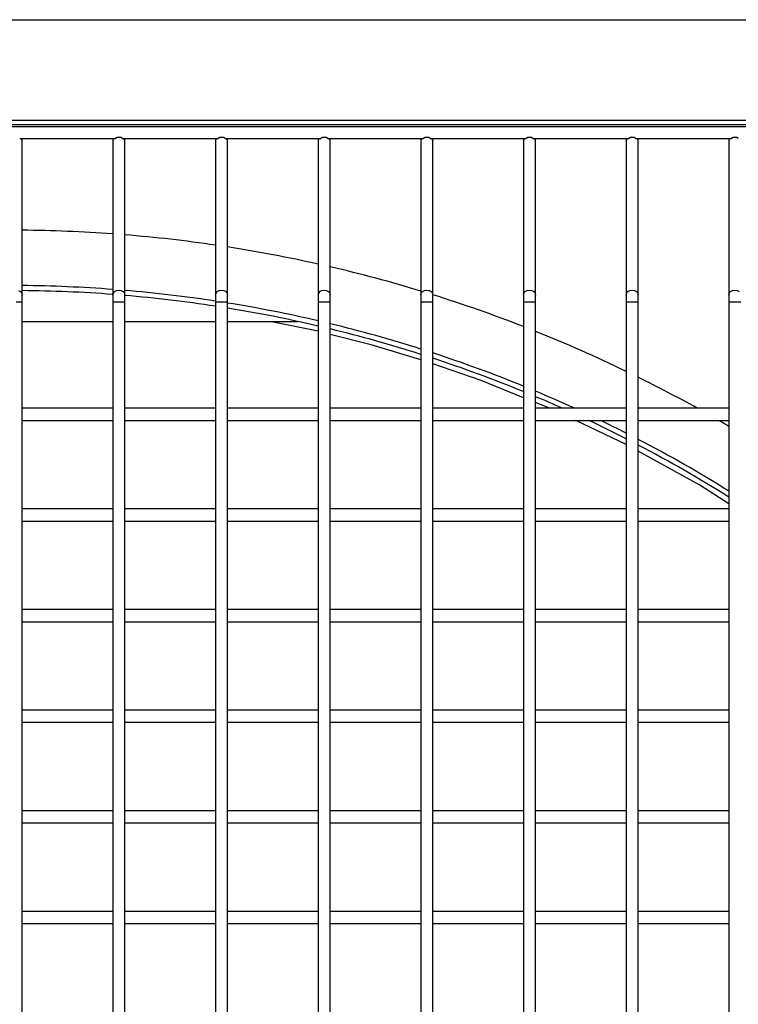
# Model space of a CAD drawing. Header units: millimetres. Extents: x 4 to 3534, y 14 to 98.
# Tile 51 of 161: x 17.68 to 17.858, y 60.549 to 60.793. Entities that reach past the tile are written whole.
import ezdxf

# ---------------------------------------------------------------- set-up
doc = ezdxf.new("R2010")
doc.units = ezdxf.units.MM
doc.header["$MEASUREMENT"] = 0
doc.layers.add('ARQ - EQUIPO CONDENSADORA', color=2, linetype='Continuous')

msp = doc.modelspace()

# ---------------------------------------------------------------- linework, layer by layer
at = {"layer": 'ARQ - EQUIPO CONDENSADORA', "color": 7, "linetype": 'Continuous'}
for p, q in [((17.20700417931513, 60.79321799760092), (18.1491041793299, 60.79321799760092)), ((17.20185317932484, 60.76717799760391), (18.15335317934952, 60.76717799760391)), ((17.32905417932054, 60.76821799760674), (18.0270541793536, 60.76821799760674)), ((17.3006031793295, 60.76667799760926), (17.98510317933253, 60.76667799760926)), ((17.67995263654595, 60.76367799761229), (17.70375372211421, 60.76367799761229)), ((17.68060317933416, 60.76317799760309), (17.68060317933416, 60.76367799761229)), ((17.68060317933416, 60.72480497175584), (17.68060317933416, 60.76317799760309)), ((17.70310317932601, 60.76367799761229), (17.70310317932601, 60.76317799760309)), ((17.70310317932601, 60.76317799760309), (17.70310317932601, 60.72480497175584)), ((17.70545263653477, 60.76367799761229), (17.72925372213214, 60.76367799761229)), ((17.70610317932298, 60.76317799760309), (17.70610317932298, 60.76367799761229)), ((17.70610317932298, 60.72480497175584), (17.70610317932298, 60.76317799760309)), ((17.72860317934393, 60.76367799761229), (17.72860317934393, 60.76317799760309)), ((17.72860317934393, 60.76317799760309), (17.72860317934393, 60.72480497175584)), ((17.7309526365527, 60.76367799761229), (17.75475372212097, 60.76367799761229)), ((17.73160317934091, 60.76317799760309), (17.73160317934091, 60.76367799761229)), ((17.73160317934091, 60.72480497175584), (17.73160317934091, 60.76317799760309)), ((17.75410317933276, 60.76367799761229), (17.75410317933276, 60.76317799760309)), ((17.75410317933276, 60.76317799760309), (17.75410317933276, 60.72480497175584)), ((17.75645263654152, 60.76367799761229), (17.78025372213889, 60.76367799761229)), ((17.75710317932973, 60.76317799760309), (17.75710317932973, 60.76367799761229)), ((17.75710317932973, 60.72480497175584), (17.75710317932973, 60.76317799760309)), ((17.77960317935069, 60.76367799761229), (17.77960317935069, 60.76317799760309)), ((17.77960317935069, 60.76317799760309), (17.77960317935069, 60.72480497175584)), ((17.78195263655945, 60.76367799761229), (17.80575372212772, 60.76367799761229)), ((17.78260317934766, 60.76317799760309), (17.78260317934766, 60.76367799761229)), ((17.78260317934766, 60.72480497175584), (17.78260317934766, 60.76317799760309)), ((17.80510317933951, 60.76367799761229), (17.80510317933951, 60.76317799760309)), ((17.80510317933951, 60.76317799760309), (17.80510317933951, 60.72480497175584)), ((17.80745263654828, 60.76367799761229), (17.83125372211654, 60.76367799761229)), ((17.80810317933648, 60.76317799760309), (17.80810317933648, 60.76367799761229)), ((17.80810317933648, 60.72480497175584), (17.80810317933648, 60.76317799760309)), ((17.83060317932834, 60.76367799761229), (17.83060317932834, 60.76317799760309)), ((17.83060317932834, 60.76317799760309), (17.83060317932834, 60.72480497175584)), ((17.8329526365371, 60.76367799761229), (17.85675372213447, 60.76367799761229)), ((17.83360317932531, 60.76317799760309), (17.83360317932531, 60.76367799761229)), ((17.83360317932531, 60.72480497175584), (17.83360317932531, 60.76317799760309)), ((17.85610317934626, 60.76367799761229), (17.85610317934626, 60.76317799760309)), ((17.85610317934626, 60.76317799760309), (17.85610317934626, 60.72480497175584)), ((17.67967720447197, 60.72596721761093), (17.68016383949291, 60.7256945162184)), ((17.68016383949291, 60.7256945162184), (17.68048899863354, 60.72528638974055)), ((17.70321736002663, 60.72528638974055), (17.70354251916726, 60.7256945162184)), ((17.70354251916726, 60.7256945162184), (17.70402915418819, 60.72596721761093)), ((17.70402915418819, 60.72596721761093), (17.70460317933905, 60.72606297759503)), ((17.70460317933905, 60.72606297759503), (17.7051772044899, 60.72596721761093)), ((17.7051772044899, 60.72596721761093), (17.70566383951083, 60.7256945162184)), ((17.70566383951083, 60.7256945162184), (17.70598899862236, 60.72528638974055)), ((17.72871736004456, 60.72528638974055), (17.72904251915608, 60.7256945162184)), ((17.72904251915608, 60.7256945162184), (17.72952915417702, 60.72596721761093)), ((17.72952915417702, 60.72596721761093), (17.73010317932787, 60.72606297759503)), ((17.73010317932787, 60.72606297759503), (17.73067720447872, 60.72596721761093)), ((17.73067720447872, 60.72596721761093), (17.73116383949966, 60.7256945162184)), ((17.73116383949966, 60.7256945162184), (17.73148899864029, 60.72528638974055)), ((17.75421736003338, 60.72528638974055), (17.75454251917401, 60.7256945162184)), ((17.75454251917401, 60.7256945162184), (17.75502915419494, 60.72596721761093)), ((17.75502915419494, 60.72596721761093), (17.7556031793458, 60.72606297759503)), ((17.7556031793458, 60.72606297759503), (17.75617720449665, 60.72596721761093)), ((17.75617720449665, 60.72596721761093), (17.75666383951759, 60.7256945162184)), ((17.75666383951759, 60.7256945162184), (17.75698899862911, 60.72528638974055)), ((17.77971736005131, 60.72528638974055), (17.78004251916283, 60.7256945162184)), ((17.78004251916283, 60.7256945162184), (17.78052915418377, 60.72596721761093)), ((17.78052915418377, 60.72596721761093), (17.78110317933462, 60.72606297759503)), ((17.78110317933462, 60.72606297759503), (17.78167720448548, 60.72596721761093)), ((17.78167720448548, 60.72596721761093), (17.78216383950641, 60.7256945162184)), ((17.78216383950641, 60.7256945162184), (17.78248899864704, 60.72528638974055)), ((17.80521736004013, 60.72528638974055), (17.80554251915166, 60.7256945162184)), ((17.80554251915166, 60.7256945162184), (17.8060291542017, 60.72596721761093)), ((17.8060291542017, 60.72596721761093), (17.80660317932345, 60.72606297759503)), ((17.80660317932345, 60.72606297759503), (17.8071772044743, 60.72596721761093)), ((17.8071772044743, 60.72596721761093), (17.80766383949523, 60.7256945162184)), ((17.80766383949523, 60.7256945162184), (17.80798899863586, 60.72528638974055)), ((17.83071736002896, 60.72528638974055), (17.83104251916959, 60.7256945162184)), ((17.83104251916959, 60.7256945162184), (17.83152915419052, 60.72596721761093)), ((17.83152915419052, 60.72596721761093), (17.83210317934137, 60.72606297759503)), ((17.83210317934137, 60.72606297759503), (17.83267720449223, 60.72596721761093)), ((17.83267720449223, 60.72596721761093), (17.83316383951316, 60.7256945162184)), ((17.83316383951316, 60.7256945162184), (17.83348899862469, 60.72528638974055)), ((17.85621736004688, 60.72528638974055), (17.85654251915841, 60.7256945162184)), ((17.85654251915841, 60.7256945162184), (17.85702915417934, 60.72596721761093)), ((17.85702915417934, 60.72596721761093), (17.8576031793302, 60.72606297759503)), ((17.8576031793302, 60.72606297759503), (17.85817720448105, 60.72596721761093)), ((17.85817720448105, 60.72596721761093), (17.85866383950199, 60.7256945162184)), ((17.67910317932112, 60.72312763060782), (17.68060317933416, 60.72312763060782)), ((17.68048899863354, 60.72528638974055), (17.68060317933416, 60.72480497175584)), ((17.68060317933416, 60.72312763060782), (17.68060317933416, 60.72480497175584)), ((17.68060317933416, 60.69517799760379), (17.68060317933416, 60.72312763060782)), ((17.70310317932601, 60.72480497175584), (17.70321736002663, 60.72528638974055)), ((17.70310317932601, 60.72480497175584), (17.70310317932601, 60.72312763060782)), ((17.70310317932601, 60.72312763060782), (17.70310317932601, 60.6951785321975)), ((17.70310317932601, 60.72312763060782), (17.70460317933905, 60.72312763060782)), ((17.70460317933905, 60.72312763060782), (17.70610317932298, 60.72312763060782)), ((17.70598899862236, 60.72528638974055), (17.70610317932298, 60.72480497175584)), ((17.70610317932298, 60.72312763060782), (17.70610317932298, 60.72480497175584)), ((17.70610317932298, 60.69517799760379), (17.70610317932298, 60.72312763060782)), ((17.72860317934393, 60.72480497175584), (17.72871736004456, 60.72528638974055)), ((17.72860317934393, 60.72480497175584), (17.72860317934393, 60.72312763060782)), ((17.72860317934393, 60.72312763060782), (17.72860317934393, 60.6951785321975)), ((17.72860317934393, 60.72312763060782), (17.73010317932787, 60.72312763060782)), ((17.73010317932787, 60.72312763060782), (17.73160317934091, 60.72312763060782)), ((17.73148899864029, 60.72528638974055), (17.73160317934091, 60.72480497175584)), ((17.73160317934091, 60.72312763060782), (17.73160317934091, 60.72480497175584)), ((17.73160317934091, 60.69517799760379), (17.73160317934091, 60.72312763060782)), ((17.75410317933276, 60.72480497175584), (17.75421736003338, 60.72528638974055)), ((17.75410317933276, 60.72480497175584), (17.75410317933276, 60.72312763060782)), ((17.75410317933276, 60.72312763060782), (17.75410317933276, 60.6951785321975)), ((17.75410317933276, 60.72312763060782), (17.7556031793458, 60.72312763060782)), ((17.7556031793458, 60.72312763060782), (17.75710317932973, 60.72312763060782)), ((17.75698899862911, 60.72528638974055), (17.75710317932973, 60.72480497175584)), ((17.75710317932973, 60.72312763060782), (17.75710317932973, 60.72480497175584)), ((17.75710317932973, 60.69517799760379), (17.75710317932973, 60.72312763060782)), ((17.77960317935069, 60.72480497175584), (17.77971736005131, 60.72528638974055)), ((17.77960317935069, 60.72480497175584), (17.77960317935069, 60.72312763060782)), ((17.77960317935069, 60.72312763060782), (17.77960317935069, 60.6951785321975)), ((17.77960317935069, 60.72312763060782), (17.78110317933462, 60.72312763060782)), ((17.78110317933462, 60.72312763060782), (17.78260317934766, 60.72312763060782)), ((17.78248899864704, 60.72528638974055), (17.78260317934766, 60.72480497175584)), ((17.78260317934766, 60.72312763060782), (17.78260317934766, 60.72480497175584)), ((17.78260317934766, 60.69517799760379), (17.78260317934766, 60.72312763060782)), ((17.80510317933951, 60.72480497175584), (17.80521736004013, 60.72528638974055)), ((17.80510317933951, 60.72480497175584), (17.80510317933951, 60.72312763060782)), ((17.80510317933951, 60.72312763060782), (17.80510317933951, 60.6951785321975)), ((17.80510317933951, 60.72312763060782), (17.80660317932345, 60.72312763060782)), ((17.80660317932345, 60.72312763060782), (17.80810317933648, 60.72312763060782)), ((17.80798899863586, 60.72528638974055), (17.80810317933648, 60.72480497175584)), ((17.80810317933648, 60.72312763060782), (17.80810317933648, 60.72480497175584)), ((17.80810317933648, 60.69517799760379), (17.80810317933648, 60.72312763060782)), ((17.83060317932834, 60.72480497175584), (17.83071736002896, 60.72528638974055)), ((17.83060317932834, 60.72480497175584), (17.83060317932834, 60.72312763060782)), ((17.83060317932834, 60.72312763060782), (17.83060317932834, 60.6951785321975)), ((17.83060317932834, 60.72312763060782), (17.83210317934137, 60.72312763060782)), ((17.83210317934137, 60.72312763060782), (17.83360317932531, 60.72312763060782)), ((17.83348899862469, 60.72528638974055), (17.83360317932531, 60.72480497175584)), ((17.83360317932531, 60.72312763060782), (17.83360317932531, 60.72480497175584)), ((17.83360317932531, 60.69517799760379), (17.83360317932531, 60.72312763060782)), ((17.85610317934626, 60.72480497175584), (17.85621736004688, 60.72528638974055)), ((17.85610317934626, 60.72480497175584), (17.85610317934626, 60.72312763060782)), ((17.85610317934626, 60.72312763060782), (17.85610317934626, 60.6951785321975)), ((17.85610317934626, 60.72312763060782), (17.8576031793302, 60.72312763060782)), ((17.8576031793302, 60.72312763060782), (17.85910317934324, 60.72312763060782)), ((17.68060317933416, 60.71827199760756), (17.70310317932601, 60.71827199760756)), ((17.70610317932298, 60.71827199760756), (17.72860317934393, 60.71827199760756)), ((17.73160317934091, 60.71827199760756), (17.74894412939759, 60.71827199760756)), ((17.75329172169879, 60.71601485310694), (17.7421019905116, 60.71827199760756)), ((17.75410317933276, 60.71580812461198), (17.75329172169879, 60.71601485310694)), ((17.76725870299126, 60.71245659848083), (17.75710317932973, 60.71504383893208)), ((17.77960317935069, 60.70874079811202), (17.76725870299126, 60.71245659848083)), ((17.79454379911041, 60.70360394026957), (17.78260317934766, 60.70776296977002)), ((17.80510317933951, 60.69930628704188), (17.79454379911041, 60.70360394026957)), ((17.70310317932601, 60.69667799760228), (17.68060317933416, 60.69667799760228)), ((17.72860317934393, 60.69667799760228), (17.70610317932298, 60.69667799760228)), ((17.75410317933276, 60.69667799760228), (17.73160317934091, 60.69667799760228)), ((17.77960317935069, 60.69667799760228), (17.75710317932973, 60.69667799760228)), ((17.80510317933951, 60.69667799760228), (17.78260317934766, 60.69667799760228)), ((17.81156091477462, 60.69667799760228), (17.80810317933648, 60.698085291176)), ((17.83060317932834, 60.69667799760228), (17.80810317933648, 60.69667799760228)), ((17.85610317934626, 60.69667799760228), (17.83360317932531, 60.69667799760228)), ((17.68060317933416, 60.67017799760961), (17.68060317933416, 60.69517799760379)), ((17.68060317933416, 60.69367799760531), (17.70310317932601, 60.69367799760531)), ((17.70310317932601, 60.6951785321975), (17.70310317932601, 60.67017853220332)), ((17.70610317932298, 60.67017799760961), (17.70610317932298, 60.69517799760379)), ((17.70610317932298, 60.69367799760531), (17.72860317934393, 60.69367799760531)), ((17.72860317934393, 60.6951785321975), (17.72860317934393, 60.67017853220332)), ((17.73160317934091, 60.67017799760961), (17.73160317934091, 60.69517799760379)), ((17.73160317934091, 60.69367799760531), (17.75410317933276, 60.69367799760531)), ((17.75410317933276, 60.6951785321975), (17.75410317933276, 60.67017853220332)), ((17.75710317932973, 60.67017799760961), (17.75710317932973, 60.69517799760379)), ((17.75710317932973, 60.69367799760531), (17.77960317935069, 60.69367799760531)), ((17.77960317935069, 60.6951785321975), (17.77960317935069, 60.67017853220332)), ((17.78260317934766, 60.67017799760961), (17.78260317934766, 60.69517799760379)), ((17.78260317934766, 60.69367799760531), (17.80510317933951, 60.69367799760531)), ((17.80510317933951, 60.6951785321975), (17.80510317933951, 60.67017853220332)), ((17.80810317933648, 60.67017799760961), (17.80810317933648, 60.69517799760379)), ((17.80810317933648, 60.69367799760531), (17.83060317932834, 60.69367799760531)), ((17.83060317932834, 60.68766801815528), (17.81805802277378, 60.69367799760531)), ((17.83060317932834, 60.6951785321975), (17.83060317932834, 60.67017853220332)), ((17.83360317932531, 60.67017799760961), (17.83360317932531, 60.69517799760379)), ((17.83360317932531, 60.69367799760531), (17.85610317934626, 60.69367799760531)), ((17.85610317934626, 60.6951785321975), (17.85610317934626, 60.67017853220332)), ((17.84892897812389, 60.67755282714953), (17.83360317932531, 60.68606456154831)), ((17.85610317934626, 60.6729892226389), (17.84892897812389, 60.67755282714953)), ((17.70310317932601, 60.6716779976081), (17.68060317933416, 60.6716779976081)), ((17.72860317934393, 60.6716779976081), (17.70610317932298, 60.6716779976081)), ((17.75410317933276, 60.6716779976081), (17.73160317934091, 60.6716779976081)), ((17.77960317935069, 60.6716779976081), (17.75710317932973, 60.6716779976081)), ((17.80510317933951, 60.6716779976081), (17.78260317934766, 60.6716779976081)), ((17.83060317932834, 60.6716779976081), (17.80810317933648, 60.6716779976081)), ((17.85610317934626, 60.6716779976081), (17.83360317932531, 60.6716779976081)), ((17.68060317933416, 60.64517799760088), (17.68060317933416, 60.67017799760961)), ((17.70310317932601, 60.67017853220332), (17.70310317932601, 60.64517853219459)), ((17.70610317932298, 60.64517799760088), (17.70610317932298, 60.67017799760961)), ((17.72860317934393, 60.67017853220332), (17.72860317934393, 60.64517853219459)), ((17.73160317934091, 60.64517799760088), (17.73160317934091, 60.67017799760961)), ((17.75410317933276, 60.67017853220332), (17.75410317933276, 60.64517853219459)), ((17.75710317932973, 60.64517799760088), (17.75710317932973, 60.67017799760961)), ((17.77960317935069, 60.67017853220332), (17.77960317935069, 60.64517853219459)), ((17.78260317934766, 60.64517799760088), (17.78260317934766, 60.67017799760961)), ((17.80510317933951, 60.67017853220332), (17.80510317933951, 60.64517853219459)), ((17.80810317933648, 60.64517799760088), (17.80810317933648, 60.67017799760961)), ((17.83060317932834, 60.67017853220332), (17.83060317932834, 60.64517853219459)), ((17.83360317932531, 60.64517799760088), (17.83360317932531, 60.67017799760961)), ((17.85610317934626, 60.67017853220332), (17.85610317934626, 60.64517853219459)), ((17.68060317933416, 60.66867799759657), (17.70310317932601, 60.66867799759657)), ((17.70610317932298, 60.66867799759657), (17.72860317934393, 60.66867799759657)), ((17.73160317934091, 60.66867799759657), (17.75410317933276, 60.66867799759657)), ((17.75710317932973, 60.66867799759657), (17.77960317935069, 60.66867799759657)), ((17.78260317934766, 60.66867799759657), (17.80510317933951, 60.66867799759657)), ((17.80810317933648, 60.66867799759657), (17.83060317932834, 60.66867799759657)), ((17.83360317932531, 60.66867799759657), (17.85610317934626, 60.66867799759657)), ((17.70310317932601, 60.64667799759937), (17.68060317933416, 60.64667799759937)), ((17.68060317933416, 60.6201779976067), (17.68060317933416, 60.64517799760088)), ((17.70310317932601, 60.64517853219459), (17.70310317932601, 60.62017853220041)), ((17.72860317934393, 60.64667799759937), (17.70610317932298, 60.64667799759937)), ((17.70610317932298, 60.6201779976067), (17.70610317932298, 60.64517799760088)), ((17.72860317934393, 60.64517853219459), (17.72860317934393, 60.62017853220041)), ((17.75410317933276, 60.64667799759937), (17.73160317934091, 60.64667799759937)), ((17.73160317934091, 60.6201779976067), (17.73160317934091, 60.64517799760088)), ((17.75410317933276, 60.64517853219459), (17.75410317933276, 60.62017853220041)), ((17.77960317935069, 60.64667799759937), (17.75710317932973, 60.64667799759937)), ((17.75710317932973, 60.6201779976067), (17.75710317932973, 60.64517799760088)), ((17.77960317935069, 60.64517853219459), (17.77960317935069, 60.62017853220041)), ((17.80510317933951, 60.64667799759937), (17.78260317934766, 60.64667799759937)), ((17.78260317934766, 60.6201779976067), (17.78260317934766, 60.64517799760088)), ((17.80510317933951, 60.64517853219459), (17.80510317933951, 60.62017853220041)), ((17.83060317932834, 60.64667799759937), (17.80810317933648, 60.64667799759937)), ((17.80810317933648, 60.6201779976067), (17.80810317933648, 60.64517799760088)), ((17.83060317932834, 60.64517853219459), (17.83060317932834, 60.62017853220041)), ((17.85610317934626, 60.64667799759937), (17.83360317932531, 60.64667799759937)), ((17.83360317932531, 60.6201779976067), (17.83360317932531, 60.64517799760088)), ((17.85610317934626, 60.64517853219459), (17.85610317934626, 60.62017853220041)), ((17.68060317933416, 60.6436779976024), (17.70310317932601, 60.6436779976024)), ((17.70610317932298, 60.6436779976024), (17.72860317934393, 60.6436779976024)), ((17.73160317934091, 60.6436779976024), (17.75410317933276, 60.6436779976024)), ((17.75710317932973, 60.6436779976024), (17.77960317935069, 60.6436779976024)), ((17.78260317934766, 60.6436779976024), (17.80510317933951, 60.6436779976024)), ((17.80810317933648, 60.6436779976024), (17.83060317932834, 60.6436779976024)), ((17.83360317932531, 60.6436779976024), (17.85610317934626, 60.6436779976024)), ((17.70310317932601, 60.62167799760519), (17.68060317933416, 60.62167799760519)), ((17.68060317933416, 60.59517799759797), (17.68060317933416, 60.6201779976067)), ((17.70310317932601, 60.62017853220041), (17.70310317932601, 60.59517853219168)), ((17.72860317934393, 60.62167799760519), (17.70610317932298, 60.62167799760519)), ((17.70610317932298, 60.59517799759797), (17.70610317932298, 60.6201779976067)), ((17.72860317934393, 60.62017853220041), (17.72860317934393, 60.59517853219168)), ((17.75410317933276, 60.62167799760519), (17.73160317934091, 60.62167799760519)), ((17.73160317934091, 60.59517799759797), (17.73160317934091, 60.6201779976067)), ((17.75410317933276, 60.62017853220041), (17.75410317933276, 60.59517853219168)), ((17.77960317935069, 60.62167799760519), (17.75710317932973, 60.62167799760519)), ((17.75710317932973, 60.59517799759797), (17.75710317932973, 60.6201779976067)), ((17.77960317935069, 60.62017853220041), (17.77960317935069, 60.59517853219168)), ((17.80510317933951, 60.62167799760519), (17.78260317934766, 60.62167799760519)), ((17.78260317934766, 60.59517799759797), (17.78260317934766, 60.6201779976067)), ((17.80510317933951, 60.62017853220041), (17.80510317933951, 60.59517853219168)), ((17.83060317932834, 60.62167799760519), (17.80810317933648, 60.62167799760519)), ((17.80810317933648, 60.59517799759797), (17.80810317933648, 60.6201779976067)), ((17.83060317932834, 60.62017853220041), (17.83060317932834, 60.59517853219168)), ((17.85610317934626, 60.62167799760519), (17.83360317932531, 60.62167799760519)), ((17.83360317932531, 60.59517799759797), (17.83360317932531, 60.6201779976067)), ((17.85610317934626, 60.62017853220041), (17.85610317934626, 60.59517853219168)), ((17.68060317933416, 60.61867799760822), (17.70310317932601, 60.61867799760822)), ((17.70610317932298, 60.61867799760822), (17.72860317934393, 60.61867799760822)), ((17.73160317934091, 60.61867799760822), (17.75410317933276, 60.61867799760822)), ((17.75710317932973, 60.61867799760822), (17.77960317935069, 60.61867799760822)), ((17.78260317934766, 60.61867799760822), (17.80510317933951, 60.61867799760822)), ((17.80810317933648, 60.61867799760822), (17.83060317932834, 60.61867799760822)), ((17.83360317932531, 60.61867799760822), (17.85610317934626, 60.61867799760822)), ((17.70310317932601, 60.59667799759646), (17.68060317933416, 60.59667799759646)), ((17.72860317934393, 60.59667799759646), (17.70610317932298, 60.59667799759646)), ((17.75410317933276, 60.59667799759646), (17.73160317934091, 60.59667799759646)), ((17.77960317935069, 60.59667799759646), (17.75710317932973, 60.59667799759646)), ((17.80510317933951, 60.59667799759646), (17.78260317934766, 60.59667799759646)), ((17.83060317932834, 60.59667799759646), (17.80810317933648, 60.59667799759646)), ((17.85610317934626, 60.59667799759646), (17.83360317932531, 60.59667799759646)), ((17.68060317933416, 60.57017799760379), (17.68060317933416, 60.59517799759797)), ((17.68060317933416, 60.59367799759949), (17.70310317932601, 60.59367799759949)), ((17.70310317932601, 60.59517853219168), (17.70310317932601, 60.5701785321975)), ((17.70610317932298, 60.57017799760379), (17.70610317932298, 60.59517799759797)), ((17.70610317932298, 60.59367799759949), (17.72860317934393, 60.59367799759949)), ((17.72860317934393, 60.59517853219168), (17.72860317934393, 60.5701785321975)), ((17.73160317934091, 60.57017799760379), (17.73160317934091, 60.59517799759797)), ((17.73160317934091, 60.59367799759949), (17.75410317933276, 60.59367799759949)), ((17.75410317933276, 60.59517853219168), (17.75410317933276, 60.5701785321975)), ((17.75710317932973, 60.57017799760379), (17.75710317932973, 60.59517799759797)), ((17.75710317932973, 60.59367799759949), (17.77960317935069, 60.59367799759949)), ((17.77960317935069, 60.59517853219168), (17.77960317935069, 60.5701785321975)), ((17.78260317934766, 60.57017799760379), (17.78260317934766, 60.59517799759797)), ((17.78260317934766, 60.59367799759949), (17.80510317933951, 60.59367799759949)), ((17.80510317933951, 60.59517853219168), (17.80510317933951, 60.5701785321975)), ((17.80810317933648, 60.57017799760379), (17.80810317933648, 60.59517799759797)), ((17.80810317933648, 60.59367799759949), (17.83060317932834, 60.59367799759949)), ((17.83060317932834, 60.59517853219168), (17.83060317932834, 60.5701785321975)), ((17.83360317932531, 60.57017799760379), (17.83360317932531, 60.59517799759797)), ((17.83360317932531, 60.59367799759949), (17.85610317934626, 60.59367799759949)), ((17.85610317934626, 60.59517853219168), (17.85610317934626, 60.5701785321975)), ((17.70310317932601, 60.57167799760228), (17.68060317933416, 60.57167799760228)), ((17.72860317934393, 60.57167799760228), (17.70610317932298, 60.57167799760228)), ((17.75410317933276, 60.57167799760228), (17.73160317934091, 60.57167799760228)), ((17.77960317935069, 60.57167799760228), (17.75710317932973, 60.57167799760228)), ((17.80510317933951, 60.57167799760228), (17.78260317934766, 60.57167799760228)), ((17.83060317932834, 60.57167799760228), (17.80810317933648, 60.57167799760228)), ((17.85610317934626, 60.57167799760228), (17.83360317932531, 60.57167799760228)), ((17.68060317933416, 60.54517799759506), (17.68060317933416, 60.57017799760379)), ((17.70310317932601, 60.5701785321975), (17.70310317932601, 60.54517853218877)), ((17.70610317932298, 60.54517799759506), (17.70610317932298, 60.57017799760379)), ((17.72860317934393, 60.5701785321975), (17.72860317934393, 60.54517853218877)), ((17.73160317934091, 60.54517799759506), (17.73160317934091, 60.57017799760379)), ((17.75410317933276, 60.5701785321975), (17.75410317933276, 60.54517853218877)), ((17.75710317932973, 60.54517799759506), (17.75710317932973, 60.57017799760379)), ((17.77960317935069, 60.5701785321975), (17.77960317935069, 60.54517853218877)), ((17.78260317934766, 60.54517799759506), (17.78260317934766, 60.57017799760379)), ((17.80510317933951, 60.5701785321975), (17.80510317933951, 60.54517853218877)), ((17.80810317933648, 60.54517799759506), (17.80810317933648, 60.57017799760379)), ((17.83060317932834, 60.5701785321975), (17.83060317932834, 60.54517853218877)), ((17.83360317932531, 60.54517799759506), (17.83360317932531, 60.57017799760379)), ((17.85610317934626, 60.5701785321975), (17.85610317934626, 60.54517853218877)), ((17.68060317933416, 60.56867799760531), (17.70310317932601, 60.56867799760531)), ((17.70610317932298, 60.56867799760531), (17.72860317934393, 60.56867799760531)), ((17.73160317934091, 60.56867799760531), (17.75410317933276, 60.56867799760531)), ((17.75710317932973, 60.56867799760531), (17.77960317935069, 60.56867799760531)), ((17.78260317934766, 60.56867799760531), (17.80510317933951, 60.56867799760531)), ((17.80810317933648, 60.56867799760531), (17.83060317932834, 60.56867799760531)), ((17.83360317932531, 60.56867799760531), (17.85610317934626, 60.56867799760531))]:
    msp.add_line(p, q, dxfattribs=at)
for centre, radius, start, end in [((17.67997929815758, 60.76313359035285), 0.0006254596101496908, 4.071390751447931, 60.50649714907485), ((17.70372706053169, 60.7631335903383), 0.0006254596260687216, 119.4935035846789, 175.9286078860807), ((17.70460317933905, 60.76268778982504), 0.001304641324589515, 49.37510808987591, 130.6248919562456), ((17.7054792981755, 60.76313359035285), 0.0006254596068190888, 4.071390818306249, 60.50649733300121), ((17.72922706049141, 60.76313359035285), 0.0006254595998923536, 119.4935022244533, 175.9286082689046), ((17.73010317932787, 60.76268778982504), 0.001304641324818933, 49.37510812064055, 130.6248919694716), ((17.73097929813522, 60.7631335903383), 0.0006254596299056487, 4.071394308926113, 60.50649638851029), ((17.75472706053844, 60.76313359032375), 0.0006254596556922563, 119.4935047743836, 175.9286031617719), ((17.7556031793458, 60.76268778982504), 0.001304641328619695, 49.37510820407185, 130.624891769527), ((17.75647929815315, 60.7631335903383), 0.0006254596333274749, 4.071394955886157, 60.50649626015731), ((17.78022706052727, 60.7631335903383), 0.0006254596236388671, 119.4935032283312, 175.9286050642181), ((17.78110317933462, 60.76268778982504), 0.001304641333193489, 49.37510849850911, 130.6248917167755), ((17.78197929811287, 60.7631335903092), 0.00062545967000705, 4.071398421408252, 60.50649459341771), ((17.80572706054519, 60.76313359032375), 0.0006254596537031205, 119.4935049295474, 175.9286063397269), ((17.80660317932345, 60.76268778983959), 0.001304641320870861, 49.37510794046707, 130.6248920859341), ((17.8074792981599, 60.76313359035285), 0.0006254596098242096, 4.071392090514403, 60.50649727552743), ((17.83122706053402, 60.7631335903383), 0.0006254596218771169, 119.4935033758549, 175.9286080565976), ((17.83210317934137, 60.76268778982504), 0.001304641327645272, 49.37510823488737, 130.6248918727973), ((17.83297929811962, 60.76313359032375), 0.0006254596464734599, 4.07139557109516, 60.50649561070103), ((17.85672706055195, 60.76313359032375), 0.0006254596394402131, 119.4935039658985, 175.9286038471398), ((17.8576031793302, 60.76268778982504), 0.001304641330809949, 49.37510827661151, 130.6248916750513), ((17.6776041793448, 60.74567699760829), 0.003000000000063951, 0, 1.479411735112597), ((17.6776041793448, 60.74567699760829), 0.003000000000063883, 358.5205882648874, 0), ((17.6776041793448, 60.38967699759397), 0.3512500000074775, 85.83694982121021, 89.5107982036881), ((17.6776041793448, 60.38967699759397), 0.3512500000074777, 81.65155125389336, 85.34613724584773), ((17.6776041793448, 60.38967699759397), 0.3512500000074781, 77.42069398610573, 81.15663135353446), ((17.6776041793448, 60.38967699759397), 0.3512500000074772, 73.11877690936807, 76.91880234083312), ((17.6776041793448, 60.38967699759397), 0.3375000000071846, 85.66702638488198, 89.49086724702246), ((17.6776041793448, 60.38967699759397), 0.3362500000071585, 85.65088772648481, 89.48897451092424), ((17.6776041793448, 60.38967699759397), 0.3375000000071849, 81.3088491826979, 85.15609135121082), ((17.6776041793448, 60.38967699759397), 0.3362500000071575, 81.27628854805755, 85.13804098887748), ((17.6776041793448, 60.38967699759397), 0.3512500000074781, 68.71628052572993, 72.60667999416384), ((17.6776041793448, 60.38967699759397), 0.3375000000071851, 76.89927076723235, 80.79327575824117), ((17.6776041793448, 60.38967699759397), 0.3362500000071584, 76.8496973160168, 80.75875068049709), ((17.6776041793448, 60.38967699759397), 0.3375000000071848, 72.40905414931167, 76.37580155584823), ((17.6776041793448, 60.38967699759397), 0.3362500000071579, 72.34151241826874, 76.32417165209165), ((17.6776041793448, 60.38967699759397), 0.3512500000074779, 64.17751772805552, 68.19015299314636), ((17.6776041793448, 60.38967699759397), 0.3375000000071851, 67.80408249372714, 71.87397467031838), ((17.6776041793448, 60.38967699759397), 0.3362500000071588, 67.71715141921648, 71.80423601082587), ((17.6776041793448, 60.38967699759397), 0.3512500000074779, 60.92969946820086, 63.63261283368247), ((17.6776041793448, 60.38967699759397), 0.3375000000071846, 65.45462782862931, 67.25293607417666), ((17.6776041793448, 60.38967699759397), 0.3362500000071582, 65.9252624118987, 67.16360326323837), ((17.6776041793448, 60.38967699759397), 0.3362500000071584, 62.93406117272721, 64.7012929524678), ((17.6776041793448, 60.38967699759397), 0.3375000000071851, 63.04244132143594, 64.25599661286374), ((17.6776041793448, 60.38967699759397), 0.3512500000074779, 59.45717689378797, 59.93793471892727), ((17.6776041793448, 60.38967699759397), 0.3375000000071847, 58.06978780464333, 62.46959478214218), ((17.6776041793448, 60.38967699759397), 0.3362500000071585, 57.93695785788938, 62.35851646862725)]:
    msp.add_arc(centre, radius, start, end, dxfattribs=at)

doc.saveas('drawing.dxf')
